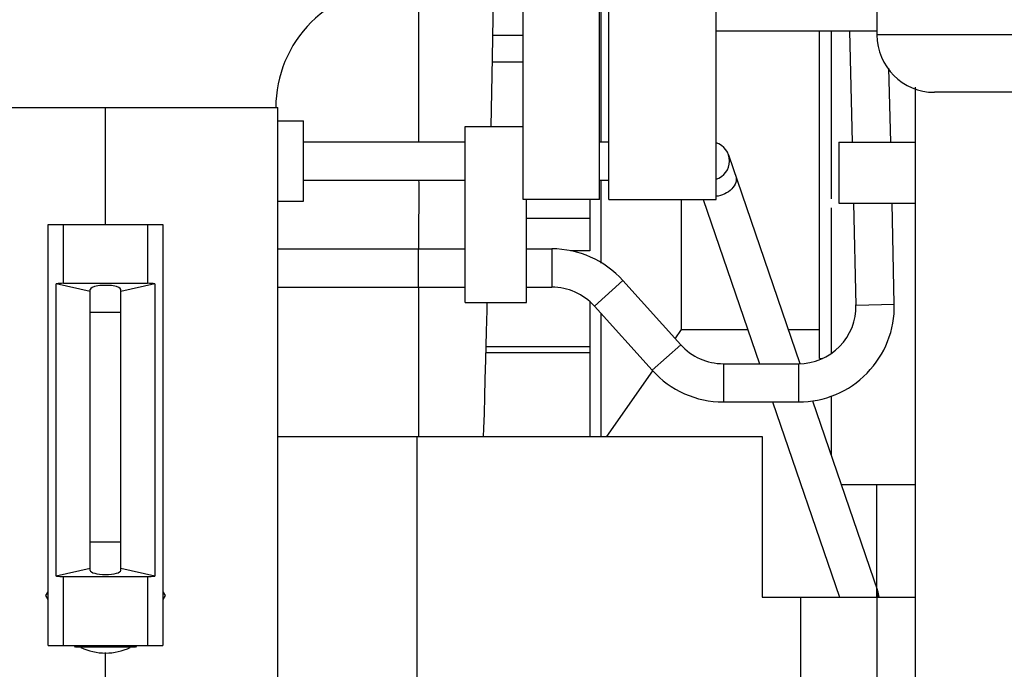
# Model space of a CAD drawing. Header units: millimetres. Extents: x 0 to 1189, y 0 to 841.
# Tile 70 of 158: x 419 to 429, y 605 to 612. Entities that reach past the tile are written whole.
import ezdxf

# ---------------------------------------------------------------- set-up
doc = ezdxf.new("R2010")
doc.units = ezdxf.units.MM
doc.header["$LTSCALE"] = 65.395
doc.linetypes.add('CENTER', pattern=[0.6, 0.375, -0.075, 0.075, -0.075])
for name, color, linetype in [('0006_415900_61_SIMPLE_X_ABL203', 7, 'CONTINUOUS'), ('0006_415900_61_T49_SIMPLE_PBL204', 7, 'CONTINUOUS'), ('1907_060000_TLKGS_KGS_V_ABL4', 7, 'CONTINUOUS'), ('1907_061000_TLKGS_KGS_V_ABL126', 7, 'CONTINUOUS'), ('1907_153200_21_ABL142', 7, 'CONTINUOUS'), ('1907_153200_21_T3_PBL164', 7, 'CONTINUOUS'), ('1907_644000_03_SIMPLE1_T1_X_PBL201', 7, 'CONTINUOUS'), ('1907_644000_03_SIMPLE1_T2_X_PBL166', 7, 'CONTINUOUS'), ('1907_644000_03_SIMPLE1_X_ABL165', 7, 'CONTINUOUS'), ('1907_765000_04_SIMPLE_A_ABL202', 7, 'CONTINUOUS'), ('1907_833000_31_SIMPLE1_C#AF0_ABL12', 7, 'CONTINUOUS'), ('1907_833000_31_SIMPLE1_T2_C_PBL29', 7, 'CONTINUOUS'), ('1907_842000_17_SIMPLE1_H_ABL135', 7, 'CONTINUOUS'), ('1907_842000_17_SIMPLE1_T1_H_PBL136', 7, 'CONTINUOUS'), ('1997_000000_TLKGS_MARKETING_ABL3', 7, 'CONTINUOUS'), ('1997_030000_TLKGS_V_ABL10', 7, 'CONTINUOUS'), ('1997_200000_TLKGS_V_ABL214', 7, 'CONTINUOUS'), ('1997_252000_06_SIMPLE1_T1_X_PBL216', 7, 'CONTINUOUS'), ('1997_252000_06_SIMPLE1_X_ABL215', 7, 'CONTINUOUS'), ('1997_800000_TLKGS_V_ABL11', 7, 'CONTINUOUS'), ('9M32C_GENSET_KPL_VERROHRUNG_ABL14', 7, 'CONTINUOUS'), ('B-04-30X25-89X1_5-N6000_PBL1446', 7, 'CONTINUOUS'), ('BOGEN-S-2D-90-88_9X3_2_PBL1447', 7, 'CONTINUOUS'), ('DIN16182-BG100X63_PBL170', 7, 'CONTINUOUS'), ('EN1092-1-01A-DN80-PN16_PBL199', 7, 'CONTINUOUS'), ('new_view_7_VBL0', 7, 'CONTINUOUS')]:
    doc.layers.add(name, color=color, linetype=linetype)

# ---------------------------------------------------------------- blocks, each defined once
blk = doc.blocks.new('1907_842000_17_SIMPLE1_T1_H_PBL136', base_point=(418.616, 606.126))
at = {"layer": '1907_842000_17_SIMPLE1_T1_H_PBL136', "color": 7, "linetype": 'Continuous'}
for p, q in [((427.469, 610.527), (427.443, 611.687)), ((427.869, 610.527), (427.851, 611.301)), ((421.47, 610.749), (421.736, 610.749)), ((421.736, 609.909), (421.736, 610.749)), ((423.426, 608.851), (423.426, 610.691)), ((423.426, 610.691), (424.03, 610.691)), ((421.736, 610.529), (423.426, 610.529)), ((424.83, 610.529), (424.926, 610.529)), ((427.326, 610.527), (427.326, 609.887)), ((427.326, 610.527), (428.126, 610.527)), ((426.175, 610.393), (426.921, 608.212)), ((421.736, 610.129), (423.426, 610.129)), ((424.83, 610.129), (424.926, 610.129)), ((424.066, 608.851), (424.066, 609.927)), ((425.912, 609.927), (426.499, 608.211)), ((421.47, 609.909), (421.736, 609.909)), ((427.326, 609.887), (428.126, 609.887)), ((427.507, 608.824), (427.483, 609.887)), ((427.907, 608.833), (427.883, 609.887)), ((421.47, 609.411), (423.426, 609.411)), ((424.066, 609.411), (424.329, 609.411)), ((421.47, 609.011), (423.426, 609.011)), ((424.066, 609.011), (424.329, 609.011)), ((425.073, 609.08), (425.676, 608.409)), ((423.426, 608.851), (424.066, 608.851)), ((424.775, 608.812), (425.379, 608.142)), ((426.122, 608.211), (426.907, 608.211)), ((426.122, 607.811), (426.907, 607.811)), ((426.635, 607.811), (427.333, 605.771)), ((427.054, 607.824), (427.731, 605.842)), ((421.47, 607.451), (426.526, 607.451)), ((422.926, 600.971), (422.926, 607.451)), ((426.526, 607.451), (426.526, 605.771)), ((426.526, 605.771), (428.126, 605.771)), ((427.726, 605.771), (427.726, 597.411))]:
    blk.add_line(p, q, dxfattribs=at)
at = {"layer": '1907_842000_17_SIMPLE1_T1_H_PBL136', "color": 9, "linetype": 'Continuous'}
for p, q in [((424.329, 609.411), (424.329, 609.011)), ((425.073, 609.08), (424.775, 608.812)), ((427.507, 608.824), (427.907, 608.833)), ((425.676, 608.409), (425.379, 608.142)), ((426.122, 608.211), (426.122, 607.811)), ((426.907, 608.211), (426.907, 607.811)), ((426.926, 605.771), (426.926, 597.411))]:
    blk.add_line(p, q, dxfattribs=at)
at = {"layer": '1907_842000_17_SIMPLE1_T1_H_PBL136', "color": 7, "linetype": 'Continuous'}
for centre, radius, start, end in [((425.986, 610.329), 0.2, 287.5612, 72.4388), ((424.329, 608.411), 1, 41.9872, 90), ((424.329, 608.411), 0.6, 41.9872, 90), ((426.907, 608.811), 1, 270, 1.2939), ((426.907, 608.811), 0.6, 270, 1.2939), ((426.122, 608.811), 0.6, 221.9872, 270), ((426.122, 608.811), 1, 221.9872, 270), ((427.14, 605.64), 0.624, 12.0989, 18.8498)]:
    blk.add_arc(centre, radius, start, end, dxfattribs=at)
at = {"layer": '1907_842000_17_SIMPLE1_T1_H_PBL136', "color": 9, "linetype": 'Continuous'}
blk.add_arc((427.636, 605.81), 0.1, 12.3661, 18.8758, dxfattribs=at)
blk.add_open_spline([(426.251, 610.172), (426.258, 610.15), (426.256, 610.098), (426.21, 610.03), (426.137, 609.98), (426.077, 609.963), (426.046, 609.96)], degree=3, knots=[0, 0, 0, 0, 0.205682, 0.444585, 0.717321, 1, 1, 1, 1], dxfattribs=at)
blk.add_open_spline([(427.734, 605.831), (427.739, 605.811), (427.737, 605.79), (427.73, 605.771)], degree=3, dxfattribs=at)
blk = doc.blocks.new('1907_842000_17_SIMPLE1_H_ABL135', base_point=(418.616, 606.126))
at = {"layer": '1907_842000_17_SIMPLE1_T1_H_PBL136'}
blk.add_blockref('1907_842000_17_SIMPLE1_T1_H_PBL136', (418.616, 606.126), dxfattribs=at)
blk = doc.blocks.new('1907_644000_03_SIMPLE1_T2_X_PBL166', base_point=(418.366, 613.434))
at = {"layer": '1907_644000_03_SIMPLE1_T2_X_PBL166', "color": 7, "linetype": 'Continuous'}
for p, q in [((418.046, 612.033), (418.046, 615.301)), ((418.806, 613.708), (418.806, 614.574)), ((417.926, 611.567), (417.926, 614.327)), ((418.046, 614.327), (417.926, 614.327))]:
    blk.add_line(p, q, dxfattribs=at)
blk = doc.blocks.new('1907_644000_03_SIMPLE1_T1_X_PBL201', base_point=(423.224, 611.672))
at = {"layer": '1907_644000_03_SIMPLE1_T1_X_PBL201', "color": 7, "linetype": 'Continuous'}
for p, q in [((427.246, 616.187), (427.246, 616.167)), ((427.246, 616.187), (427.366, 616.187)), ((424.837, 614.789), (424.836, 614.788)), ((424.846, 610.529), (424.846, 614.352)), ((418.806, 613.783), (418.867, 613.783)), ((423.71, 611.408), (423.724, 612.127)), ((427.126, 608.267), (427.126, 611.687)), ((423.696, 610.691), (423.71, 611.408)), ((424.03, 611.361), (423.709, 611.361)), ((424.846, 609.262), (424.846, 610.129)), ((424.726, 609.927), (424.726, 609.391)), ((425.686, 608.567), (425.686, 609.927)), ((427.246, 609.839), (427.246, 609.425)), ((424.726, 609.728), (424.066, 609.728)), ((424.726, 609.391), (424.524, 609.391)), ((422.94, 609.006), (422.939, 607.448)), ((423.654, 608.769), (423.656, 608.851)), ((424.726, 608.857), (424.726, 607.451)), ((423.648, 608.547), (423.654, 608.769)), ((424.846, 607.451), (424.846, 608.734)), ((425.62, 608.472), (425.686, 608.567)), ((425.686, 608.567), (426.377, 608.567)), ((426.8, 608.567), (427.126, 608.567)), ((423.644, 608.389), (424.726, 608.389)), ((424.726, 608.326), (423.643, 608.326)), ((427.126, 608.267), (427.157, 608.267)), ((424.905, 607.451), (425.385, 608.136)), ((427.354, 606.947), (428.126, 606.947))]:
    blk.add_line(p, q, dxfattribs=at)
at = {"layer": '1907_644000_03_SIMPLE1_T1_X_PBL201', "color": 9, "linetype": 'Continuous'}
blk.add_line((424.03, 611.642), (423.714, 611.642), dxfattribs=at)
at = {"layer": '1907_644000_03_SIMPLE1_T1_X_PBL201', "color": 7, "linetype": 'Continuous'}
blk.add_lwpolyline([(423.618, 607.451), (423.621, 607.533), (423.626, 607.692), (423.631, 607.864), (423.636, 608.051), (423.641, 608.251), (423.648, 608.547)], dxfattribs=at)
for centre, radius, start, end in [((422.549, 616.981), 3.169, 316.231, 318.8011), ((422.549, 616.522), 3.169, 316.231, 318.8011), ((248.089, 609.091), 174.85, 359.9719, 0.10379)]:
    blk.add_arc(centre, radius, start, end, dxfattribs=at)
for points, knots in [([(419.508, 616.389), (419.551, 616.135), (419.767, 615.626), (420.168, 615.253), (420.398, 615.102)], [0, 0, 0, 0, 0.482738, 1, 1, 1, 1]), ([(419.52, 616.397), (419.571, 616.145), (419.806, 615.643), (420.218, 615.281), (420.452, 615.136)], [0, 0, 0, 0, 0.482394, 1, 1, 1, 1]), ([(418.45, 615.62), (418.555, 615.386), (418.839, 614.935), (419.227, 614.573), (419.443, 614.413)], [0, 0, 0, 0, 0.488192, 1, 1, 1, 1]), ([(418.321, 615.516), (418.393, 615.262), (418.623, 614.761), (418.983, 614.347), (419.189, 614.162)], [0, 0, 0, 0, 0.488533, 1, 1, 1, 1]), ([(422.94, 612.126), (422.94, 611.991), (422.94, 611.458), (422.94, 610.925), (422.94, 610.526)], [0, 0, 0, 0, 0.252565, 1, 1, 1, 1]), ([(422.94, 610.126), (422.94, 610.065), (422.941, 609.826), (422.939, 609.586), (422.939, 609.408)], [0, 0, 0, 0, 0.253813, 1, 1, 1, 1])]:
    blk.add_open_spline(points, degree=3, knots=knots, dxfattribs=at)
blk = doc.blocks.new('1907_644000_03_SIMPLE1_X_ABL165', base_point=(423.026, 611.672))
at = {"layer": '1907_644000_03_SIMPLE1_T1_X_PBL201'}
blk.add_blockref('1907_644000_03_SIMPLE1_T1_X_PBL201', (423.224, 611.672), dxfattribs=at)
at = {"layer": '1907_644000_03_SIMPLE1_T2_X_PBL166'}
blk.add_blockref('1907_644000_03_SIMPLE1_T2_X_PBL166', (418.366, 613.434), dxfattribs=at)
blk = doc.blocks.new('0006_415900_61_T49_SIMPLE_PBL204', base_point=(433.433, 620.527))
at = {"layer": '0006_415900_61_T49_SIMPLE_PBL204', "color": 7, "linetype": 'Continuous'}
for p, q in [((424.926, 609.927), (424.926, 617.927)), ((426.046, 609.927), (426.046, 617.927)), ((427.726, 612.178), (427.726, 611.647)), ((427.726, 611.687), (426.046, 611.687)), ((429.526, 611.047), (428.326, 611.047)), ((424.926, 609.927), (426.046, 609.927))]:
    blk.add_line(p, q, dxfattribs=at)
at = {"layer": '0006_415900_61_T49_SIMPLE_PBL204', "color": 9, "linetype": 'Continuous'}
blk.add_line((439.368, 611.647), (427.726, 611.647), dxfattribs=at)
at = {"layer": '0006_415900_61_T49_SIMPLE_PBL204', "color": 7, "linetype": 'Continuous'}
blk.add_arc((428.326, 611.647), 0.6, 180, 270, dxfattribs=at)
blk = doc.blocks.new('0006_415900_61_SIMPLE_X_ABL203', base_point=(433.433, 622.427))
at = {"layer": '0006_415900_61_T49_SIMPLE_PBL204'}
blk.add_blockref('0006_415900_61_T49_SIMPLE_PBL204', (433.433, 620.527), dxfattribs=at)
blk = doc.blocks.new('1907_765000_04_SIMPLE_A_ABL202', base_point=(494.526, 620.507))
at = {"layer": '0006_415900_61_SIMPLE_X_ABL203'}
blk.add_blockref('0006_415900_61_SIMPLE_X_ABL203', (433.433, 622.427), dxfattribs=at)
blk = doc.blocks.new('1907_061000_TLKGS_KGS_V_ABL126', base_point=(486.366, 620.507))
at = {"layer": '1907_644000_03_SIMPLE1_X_ABL165'}
blk.add_blockref('1907_644000_03_SIMPLE1_X_ABL165', (423.026, 611.672), dxfattribs=at)
at = {"layer": '1907_765000_04_SIMPLE_A_ABL202'}
blk.add_blockref('1907_765000_04_SIMPLE_A_ABL202', (494.526, 620.507), dxfattribs=at)
at = {"layer": '1907_842000_17_SIMPLE1_H_ABL135'}
blk.add_blockref('1907_842000_17_SIMPLE1_H_ABL135', (418.616, 606.126), dxfattribs=at)
blk = doc.blocks.new('1907_060000_TLKGS_KGS_V_ABL4', base_point=(462.666, 648.668))
at = {"layer": '1907_061000_TLKGS_KGS_V_ABL126'}
blk.add_blockref('1907_061000_TLKGS_KGS_V_ABL126', (486.366, 620.507), dxfattribs=at)
blk = doc.blocks.new('1907_833000_31_SIMPLE1_T2_C_PBL29', base_point=(409.486, 622.035))
at = {"layer": '1907_833000_31_SIMPLE1_T2_C_PBL29', "color": 7, "linetype": 'Continuous'}
for p, q in [((427.246, 611.687), (427.246, 609.934)), ((427.246, 609.425), (427.246, 608.315)), ((427.246, 607.87), (427.246, 607.262))]:
    blk.add_line(p, q, dxfattribs=at)
blk = doc.blocks.new('1907_833000_31_SIMPLE1_C#AF0_ABL12', base_point=(504.146, 643.407))
at = {"layer": '1907_833000_31_SIMPLE1_T2_C_PBL29'}
blk.add_blockref('1907_833000_31_SIMPLE1_T2_C_PBL29', (409.486, 622.035), dxfattribs=at)
blk = doc.blocks.new('1997_800000_TLKGS_V_ABL11', base_point=(504.426, 643.407))
at = {"layer": '1907_833000_31_SIMPLE1_C#AF0_ABL12'}
blk.add_blockref('1907_833000_31_SIMPLE1_C#AF0_ABL12', (504.146, 643.407), dxfattribs=at)
blk = doc.blocks.new('1997_252000_06_SIMPLE1_T1_X_PBL216', base_point=(428.726, 598.814))
at = {"layer": '1997_252000_06_SIMPLE1_T1_X_PBL216', "color": 7, "linetype": 'Continuous'}
for p, q in [((428.126, 611.1), (428.126, 586.527)), ((427.726, 605.771), (427.726, 606.947))]:
    blk.add_line(p, q, dxfattribs=at)
blk = doc.blocks.new('1997_252000_06_SIMPLE1_X_ABL215', base_point=(428.726, 598.814))
at = {"layer": '1997_252000_06_SIMPLE1_T1_X_PBL216'}
blk.add_blockref('1997_252000_06_SIMPLE1_T1_X_PBL216', (428.726, 598.814), dxfattribs=at)
blk = doc.blocks.new('1997_200000_TLKGS_V_ABL214', base_point=(530.832, 643.787))
at = {"layer": '1997_252000_06_SIMPLE1_X_ABL215'}
blk.add_blockref('1997_252000_06_SIMPLE1_X_ABL215', (428.726, 598.814), dxfattribs=at)
blk = doc.blocks.new('1997_030000_TLKGS_V_ABL10', base_point=(520.526, 642.147))
at = {"layer": '1997_200000_TLKGS_V_ABL214'}
blk.add_blockref('1997_200000_TLKGS_V_ABL214', (530.832, 643.787), dxfattribs=at)
at = {"layer": '1997_800000_TLKGS_V_ABL11'}
blk.add_blockref('1997_800000_TLKGS_V_ABL11', (504.426, 643.407), dxfattribs=at)
blk = doc.blocks.new('1997_000000_TLKGS_MARKETING_ABL3', base_point=(510.466, 648.668))
at = {"layer": '1907_060000_TLKGS_KGS_V_ABL4'}
blk.add_blockref('1907_060000_TLKGS_KGS_V_ABL4', (462.666, 648.668), dxfattribs=at)
at = {"layer": '1997_030000_TLKGS_V_ABL10'}
blk.add_blockref('1997_030000_TLKGS_V_ABL10', (520.526, 642.147), dxfattribs=at)
blk = doc.blocks.new('1907_153200_21_T3_PBL164', base_point=(419.67, 605.677))
at = {"layer": '1907_153200_21_T3_PBL164', "color": 7, "linetype": 'Continuous'}
for p in [(417.87, 610.887), (421.47, 600.467)]:
    blk.add_line(p, (421.47, 610.887), dxfattribs=at)
at = {"layer": '1907_153200_21_T3_PBL164', "color": 2, "linetype": 'CENTER'}
for p, q in [((419.67, 609.667), (419.67, 610.887)), ((419.67, 600.467), (419.67, 605.193))]:
    blk.add_line(p, q, dxfattribs=at)
blk = doc.blocks.new('EN1092-1-01A-DN80-PN16_PBL199', base_point=(424.43, 613.927))
at = {"layer": 'EN1092-1-01A-DN80-PN16_PBL199', "color": 7, "linetype": 'Continuous'}
for p, q in [((424.03, 609.927), (424.03, 617.927)), ((424.83, 609.927), (424.83, 617.927)), ((424.83, 609.927), (424.03, 609.927))]:
    blk.add_line(p, q, dxfattribs=at)
blk = doc.blocks.new('B-04-30X25-89X1_5-N6000_PBL1446', base_point=(419.67, 605.246))
at = {"layer": 'B-04-30X25-89X1_5-N6000_PBL1446', "color": 7, "linetype": 'Continuous'}
blk.add_arc((419.67, 605.787), 0.6, 244.4326, 295.5674, dxfattribs=at)
blk = doc.blocks.new('BOGEN-S-2D-90-88_9X3_2_PBL1447', base_point=(420.301, 610.887))
at = {"layer": 'BOGEN-S-2D-90-88_9X3_2_PBL1447', "color": 7, "linetype": 'Continuous'}
for radius, start, end in [(4.818, 90, 180), (1.262, 89.9998, 180.0002)]:
    blk.add_arc((422.71, 610.887), radius, start, end, dxfattribs=at)
blk = doc.blocks.new('1907_153200_21_ABL142', base_point=(418.31, 595.817))
at = {"layer": '1907_153200_21_T3_PBL164'}
blk.add_blockref('1907_153200_21_T3_PBL164', (419.67, 605.677), dxfattribs=at)
at = {"layer": 'B-04-30X25-89X1_5-N6000_PBL1446'}
blk.add_blockref('B-04-30X25-89X1_5-N6000_PBL1446', (419.67, 605.246), dxfattribs=at)
at = {"layer": 'BOGEN-S-2D-90-88_9X3_2_PBL1447'}
blk.add_blockref('BOGEN-S-2D-90-88_9X3_2_PBL1447', (420.301, 610.887), dxfattribs=at)
at = {"layer": 'EN1092-1-01A-DN80-PN16_PBL199'}
blk.add_blockref('EN1092-1-01A-DN80-PN16_PBL199', (424.43, 613.927), dxfattribs=at)
blk = doc.blocks.new('DIN16182-BG100X63_PBL170', base_point=(419.67, 607.457))
at = {"layer": 'DIN16182-BG100X63_PBL170', "color": 7, "linetype": 'Continuous'}
for p, q in [((419.07, 605.267), (419.07, 609.667)), ((419.07, 609.667), (420.27, 609.667)), ((420.27, 609.667), (420.27, 605.267)), ((419.156, 605.992), (419.156, 609.046)), ((419.51, 608.967), (419.156, 609.046)), ((419.23, 609.051), (420.11, 609.051)), ((420.184, 609.046), (419.83, 608.967)), ((420.184, 609.046), (420.184, 605.992)), ((419.51, 606.051), (419.51, 608.987)), ((419.83, 606.051), (419.83, 608.987)), ((419.51, 606.071), (419.156, 605.992)), ((420.184, 605.992), (419.83, 606.071)), ((419.23, 605.987), (420.11, 605.987)), ((419.046, 605.787), (419.07, 605.828)), ((420.27, 605.828), (420.294, 605.787)), ((419.07, 605.746), (419.046, 605.787)), ((420.294, 605.787), (420.27, 605.746)), ((419.07, 605.267), (420.27, 605.267)), ((419.358, 605.247), (419.347, 605.267)), ((419.982, 605.247), (419.358, 605.247)), ((419.993, 605.267), (419.982, 605.247))]:
    blk.add_line(p, q, dxfattribs=at)
at = {"layer": 'DIN16182-BG100X63_PBL170', "color": 9, "linetype": 'Continuous'}
for p, q in [((419.23, 609.051), (419.23, 609.667)), ((420.11, 609.667), (420.11, 609.051)), ((419.23, 605.267), (419.23, 605.987)), ((420.11, 605.987), (420.11, 605.267))]:
    blk.add_line(p, q, dxfattribs=at)
at = {"layer": 'DIN16182-BG100X63_PBL170', "color": 2, "linetype": 'Continuous'}
for p, q in [((419.83, 608.747), (419.51, 608.747)), ((419.83, 606.347), (419.51, 606.347))]:
    blk.add_line(p, q, dxfattribs=at)
at = {"layer": 'DIN16182-BG100X63_PBL170', "color": 7, "linetype": 'Continuous'}
for centre, start_param, end_param in [((419.23, 609.008), 1.570796, 2.048639), ((419.67, 608.987), 0, 3.141593), ((420.11, 609.008), 1.092954, 1.570796), ((419.67, 606.051), 3.141593, 6.283185), ((419.23, 606.03), -2.048639, -1.570796), ((420.11, 606.03), -1.570796, -1.092954)]:
    blk.add_ellipse(centre, major_axis=(0.16, 0), ratio=0.267949, start_param=start_param, end_param=end_param, dxfattribs=at)
blk = doc.blocks.new('9M32C_GENSET_KPL_VERROHRUNG_ABL14', base_point=(506.706, 616.107))
at = {"layer": '1907_153200_21_ABL142'}
blk.add_blockref('1907_153200_21_ABL142', (418.31, 595.817), dxfattribs=at)
at = {"layer": 'DIN16182-BG100X63_PBL170'}
blk.add_blockref('DIN16182-BG100X63_PBL170', (419.67, 607.457), dxfattribs=at)
blk = doc.blocks.new('NEW_VIEW_7_VBL0', base_point=(585.616, 629.519))
at = {"layer": '1997_000000_TLKGS_MARKETING_ABL3'}
blk.add_blockref('1997_000000_TLKGS_MARKETING_ABL3', (510.466, 648.668), dxfattribs=at)
at = {"layer": '9M32C_GENSET_KPL_VERROHRUNG_ABL14'}
blk.add_blockref('9M32C_GENSET_KPL_VERROHRUNG_ABL14', (506.706, 616.107), dxfattribs=at)

msp = doc.modelspace()

# ---------------------------------------------------------------- block references
at = {"layer": 'new_view_7_VBL0'}
msp.add_blockref('NEW_VIEW_7_VBL0', (585.61607, 629.51935), dxfattribs=at)

doc.saveas('drawing.dxf')
